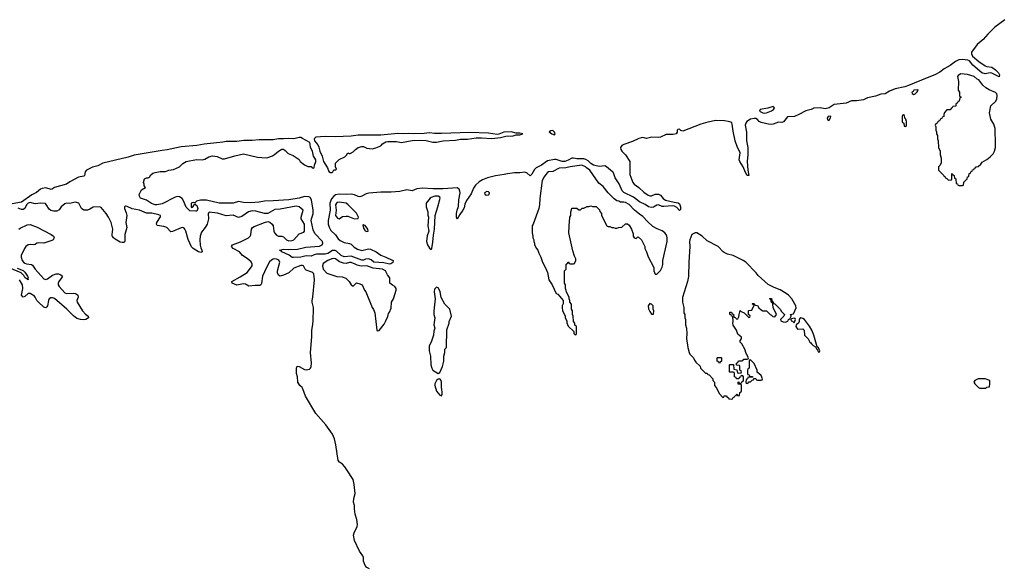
# Model space of a CAD drawing. Header units: inches. Extents: x 2293880 to 2522759, y 823965 to 1006879.
# Tile 253 of 256: x 2433171 to 2444512, y 928867 to 935183. Entities that reach past the tile are written whole.
import ezdxf

# ---------------------------------------------------------------- set-up
doc = ezdxf.new("R2010")
doc.units = ezdxf.units.IN
doc.header["$MEASUREMENT"] = 0
for name, color, linetype in [('C4932', 7, 'Continuous'), ('C4933', 7, 'Continuous'), ('C4943', 7, 'Continuous')]:
    doc.layers.add(name, color=color, linetype=linetype)

msp = doc.modelspace()

# ---------------------------------------------------------------- linework, layer by layer
at = {"layer": 'C4932', "color": 5, "elevation": 60}
msp.add_lwpolyline([(2437199, 928859), (2437170, 928876), (2437150, 928899), (2437129, 928950), (2437129, 928990), (2437123, 929010), (2437084, 929064), (2437027, 929187), (2437016, 929250), (2437023, 929277), (2437057, 929350), (2437061, 929370), (2437055, 929430), (2437035, 929490), (2437027, 929550), (2437026, 929590), (2437017, 929630), (2437020, 929670), (2437036, 929730), (2437023, 929830), (2437010, 929890), (2436940, 930000)], dxfattribs=at)
at = {"layer": 'C4933', "color": 5}
for points, elevation in [([(2438830, 933891), (2438747, 933890), (2438690, 933866), (2438670, 933863), (2438570, 933878), (2438350, 933885), (2438030, 933871), (2437950, 933872), (2437890, 933881), (2437830, 933871), (2437710, 933869), (2437650, 933873), (2437590, 933868), (2437528, 933872), (2437330, 933855), (2437070, 933855), (2436990, 933842), (2436805, 933835), (2436690, 933837), (2436580, 933830), (2436563, 933810), (2436565, 933790), (2436604, 933744), (2436617, 933717), (2436627, 933670), (2436653, 933613), (2436670, 933551), (2436718, 933478), (2436730, 933435), (2436750, 933423), (2436770, 933425), (2436778, 933430), (2436790, 933454), (2436810, 933454), (2436818, 933462), (2436808, 933488), (2436808, 933530), (2436850, 933572), (2436914, 933606), (2436935, 933625), (2436950, 933652), (2436964, 933644), (2436976, 933644), (2437010, 933662), (2437038, 933690), (2437068, 933710), (2437110, 933725), (2437130, 933725), (2437170, 933705), (2437230, 933698), (2437272, 933708), (2437329, 933731), (2437348, 933752), (2437370, 933767), (2437390, 933776), (2437410, 933779), (2437510, 933780), (2437570, 933768), (2437690, 933792), (2437790, 933796), (2437852, 933792), (2437930, 933775), (2437970, 933775), (2438050, 933787), (2438190, 933796), (2438250, 933808), (2438330, 933806), (2438430, 933824), (2438490, 933824), (2438610, 933816), (2438710, 933828), (2438770, 933844), (2438853, 933847), (2438890, 933858), (2438930, 933858), (2438966, 933870), (2438930, 933877), (2438890, 933876)], 40), ([(2439310, 933906), (2439290, 933905), (2439268, 933892), (2439299, 933870), (2439330, 933859), (2439337, 933870), (2439332, 933890)], 40), ([(2438550, 933204), (2438526, 933190), (2438530, 933174), (2438544, 933164), (2438570, 933165), (2438578, 933170), (2438582, 933190), (2438570, 933202)], 60), ([(2436850, 933083), (2436830, 933080), (2436818, 933070), (2436810, 933050), (2436816, 932990), (2436809, 932929), (2436830, 932899), (2436850, 932891), (2436890, 932918), (2436930, 932923), (2436950, 932921), (2437029, 932891), (2437070, 932894), (2437073, 932910), (2437050, 932957), (2436955, 933050), (2436930, 933069)], 60), ([(2437991, 933151), (2437954, 933150), (2437910, 933137), (2437898, 933130), (2437851, 933069), (2437851, 933030), (2437871, 932971), (2437872, 932932), (2437881, 932910), (2437871, 932810), (2437883, 932750), (2437865, 932695), (2437858, 932630), (2437870, 932591), (2437890, 932551), (2437910, 932536), (2437917, 932550), (2437930, 932622), (2437936, 932704), (2437949, 932770), (2437955, 932930), (2437989, 933030), (2438015, 933130), (2438010, 933139)], 60), ([(2437130, 932826), (2437122, 932818), (2437130, 932782), (2437150, 932752), (2437170, 932745), (2437186, 932750), (2437182, 932770), (2437150, 932814), (2437136, 932816)], 60), ([(2436790, 932434), (2436766, 932430), (2436722, 932410), (2436665, 932375), (2436657, 932350), (2436667, 932310), (2436710, 932263), (2436825, 932225), (2436884, 932224), (2436926, 932206), (2436966, 932170), (2436990, 932132), (2437010, 932114), (2437050, 932152), (2437090, 932142), (2437114, 932130), (2437142, 932070), (2437158, 932050), (2437231, 931871), (2437246, 931846), (2437261, 931810), (2437283, 931610), (2437290, 931601), (2437310, 931605), (2437370, 931678), (2437390, 931715), (2437410, 931765), (2437418, 931802), (2437430, 931816), (2437450, 931861), (2437455, 931930), (2437477, 931970), (2437509, 932070), (2437509, 932090), (2437492, 932112), (2437465, 932125), (2437433, 932150), (2437436, 932210), (2437407, 932247), (2437385, 932290), (2437350, 932310), (2437241, 932321), (2437170, 932351), (2437105, 932345), (2437057, 932357), (2437035, 932370), (2436990, 932386), (2436970, 932386), (2436930, 932377), (2436899, 932379), (2436855, 932395), (2436810, 932428)], 60), ([(2437970, 932104), (2437950, 932082), (2437944, 932050), (2437957, 931970), (2437941, 931830), (2437942, 931790), (2437951, 931750), (2437941, 931670), (2437951, 931630), (2437942, 931598), (2437938, 931550), (2437911, 931470), (2437886, 931430), (2437886, 931394), (2437888, 931370), (2437904, 931310), (2437908, 931208), (2437917, 931170), (2437931, 931150), (2437990, 931111), (2438010, 931122), (2438039, 931190), (2438055, 931250), (2438055, 931310), (2438066, 931350), (2438066, 931390), (2438086, 931410), (2438089, 931611), (2438118, 931690), (2438118, 931710), (2438146, 931770), (2438126, 931850), (2438068, 931908), (2438026, 931986), (2438015, 932050), (2438006, 932070), (2437990, 932095)], 60), ([(2438010, 931049), (2437990, 931044), (2437970, 931029), (2437951, 930990), (2437951, 930970), (2437970, 930905), (2438010, 930862), (2438030, 930854), (2438038, 930870), (2438038, 930890), (2438035, 930930), (2438029, 930950), (2438029, 931010), (2438024, 931030)], 60)]:
    msp.add_lwpolyline(points, close=True, dxfattribs=dict(at, elevation=elevation))
for points, elevation in [([(2440000, 933430), (2439930, 933490), (2439910, 933500), (2439850, 933494), (2439810, 933499), (2439781, 933510), (2439750, 933529), (2439718, 933558), (2439690, 933575), (2439670, 933581), (2439590, 933582), (2439550, 933590), (2439530, 933590), (2439490, 933565), (2439450, 933549), (2439421, 933550), (2439350, 933574), (2439330, 933575), (2439250, 933557), (2439180, 933510), (2439121, 933479), (2439101, 933459), (2439070, 933403), (2439050, 933386), (2439017, 933417), (2438990, 933426), (2438930, 933420), (2438870, 933420), (2438790, 933410), (2438750, 933399), (2438650, 933387), (2438558, 933362), (2438501, 933339), (2438462, 933318), (2438421, 933279), (2438398, 933242), (2438370, 933177), (2438317, 933103), (2438300, 933060), (2438290, 933018), (2438276, 932990), (2438239, 932941), (2438210, 932886), (2438201, 932910), (2438201, 932950), (2438208, 932990), (2438226, 933034), (2438230, 933111), (2438244, 933190), (2438242, 933210), (2438233, 933233), (2438210, 933247), (2438050, 933236), (2437930, 933236), (2437810, 933245), (2437746, 933234), (2437690, 933212), (2437630, 933223), (2437550, 933207), (2437450, 933196), (2437330, 933197), (2437194, 933186), (2437160, 933180), (2437110, 933151), (2437090, 933145), (2437070, 933146), (2437028, 933168), (2436990, 933176), (2436930, 933169), (2436850, 933173), (2436810, 933165), (2436788, 933152), (2436761, 933119), (2436745, 933070), (2436748, 932990), (2436723, 932870), (2436725, 932830), (2436735, 932795), (2436756, 932756), (2436810, 932708), (2436841, 932661), (2436862, 932642), (2436910, 932619), (2436970, 932608), (2436990, 932597), (2437024, 932564), (2437061, 932541), (2437110, 932527), (2437190, 932545), (2437210, 932540), (2437277, 932510), (2437332, 932472), (2437390, 932450), (2437410, 932436), (2437471, 932411), (2437470, 932388), (2437446, 932374), (2437430, 932370), (2437365, 932385), (2437250, 932390), (2437218, 932418), (2437190, 932430), (2437154, 932426), (2437130, 932416), (2437110, 932414), (2436990, 932459), (2436910, 932453), (2436872, 932470), (2436820, 932520), (2436806, 932526), (2436775, 932525), (2436721, 932490), (2436690, 932483), (2436590, 932484), (2436563, 932477), (2436530, 932460), (2436470, 932465), (2436410, 932449), (2436326, 932446), (2436310, 932447), (2436274, 932474), (2436192, 932510), (2436182, 932522), (2436165, 932530), (2436210, 932541), (2436270, 932537), (2436370, 932542), (2436466, 932566), (2436625, 932575), (2436655, 932590), (2436664, 932610), (2436659, 932630), (2436570, 932723), (2436550, 932762), (2436529, 932870), (2436531, 932890), (2436552, 932948), (2436550, 932990), (2436531, 933111), (2436515, 933135), (2436502, 933142), (2436450, 933148), (2436390, 933128), (2436271, 933110), (2436090, 933097), (2435990, 933094), (2435930, 933083), (2435830, 933074), (2435750, 933078), (2435690, 933090), (2435630, 933070), (2435470, 933072), (2435324, 933104), (2435253, 933107), (2435208, 933092), (2435190, 933073), (2435170, 933077), (2435147, 933070), (2435146, 933030), (2435150, 933022), (2435170, 933031), (2435190, 933062), (2435196, 933050), (2435210, 933044), (2435221, 933010), (2435210, 932978), (2435198, 932978), (2435130, 932984), (2435110, 933001), (2435090, 933023), (2435058, 933098), (2435043, 933123), (2435010, 933144), (2434990, 933146), (2434961, 933139), (2434810, 933064), (2434750, 933052), (2434730, 933053), (2434690, 933067), (2434630, 933107), (2434562, 933130), (2434549, 933150), (2434548, 933170), (2434554, 933186), (2434575, 933225), (2434618, 933250), (2434606, 933270), (2434606, 933290), (2434598, 933310), (2434608, 933350), (2434630, 933362), (2434650, 933362), (2434666, 933370), (2434683, 933397), (2434705, 933415), (2434730, 933425), (2434790, 933435), (2434850, 933435), (2434890, 933451), (2434942, 933458), (2435012, 933488), (2435050, 933526), (2435090, 933551), (2435207, 933573), (2435272, 933568), (2435302, 933578), (2435350, 933604), (2435390, 933614), (2435447, 933607), (2435503, 933583), (2435530, 933581), (2435650, 933616), (2435750, 933639), (2435910, 933599), (2436010, 933593), (2436030, 933595), (2436083, 933617), (2436105, 933630), (2436150, 933671), (2436190, 933691), (2436210, 933691), (2436230, 933678), (2436264, 933644), (2436319, 933619), (2436380, 933580), (2436390, 933572), (2436402, 933550), (2436450, 933512), (2436490, 933492), (2436530, 933494), (2436538, 933478), (2436550, 933474), (2436562, 933478), (2436566, 933510), (2436581, 933550), (2436581, 933570), (2436571, 933590), (2436554, 933610), (2436543, 933670), (2436520, 933710), (2436518, 933750), (2436511, 933770), (2436430, 933817), (2436410, 933825), (2436390, 933827), (2436330, 933812), (2436270, 933817), (2436210, 933811), (2436150, 933812), (2436090, 933800), (2435930, 933801), (2435850, 933793), (2435751, 933791), (2435670, 933782), (2435550, 933781), (2435510, 933773), (2435294, 933750), (2435210, 933735), (2435030, 933719), (2434870, 933684), (2434810, 933679), (2434490, 933622), (2434419, 933601), (2434130, 933530), (2434070, 933501), (2434010, 933485), (2433940, 933450), (2433924, 933430), (2433917, 933390), (2433910, 933381), (2433850, 933372), (2433750, 933318), (2433710, 933291), (2433570, 933251), (2433550, 933235), (2433532, 933228), (2433470, 933248), (2433430, 933241), (2433410, 933231), (2433365, 933195), (2433310, 933167), (2433190, 933082), (2432930, 933038)], 40), ([(2440000, 933138), (2439950, 933190), (2439890, 933261), (2439842, 933302), (2439738, 933450), (2439698, 933478), (2439689, 933490), (2439647, 933507), (2439511, 933490), (2439463, 933477), (2439386, 933474), (2439310, 933434), (2439262, 933430), (2439250, 933424), (2439230, 933401), (2439210, 933373), (2439189, 933330), (2439163, 933123), (2439159, 933050), (2439151, 933009), (2439085, 932830), (2439072, 932808), (2439072, 932730), (2439082, 932690), (2439082, 932670), (2439092, 932650), (2439092, 932630), (2439102, 932610), (2439102, 932590), (2439122, 932550), (2439138, 932530), (2439150, 932494), (2439172, 932450), (2439191, 932390), (2439226, 932326), (2439251, 932271), (2439265, 932190), (2439305, 932130), (2439352, 932032), (2439370, 932022), (2439390, 932002), (2439410, 931972), (2439431, 931951), (2439431, 931910), (2439421, 931890), (2439418, 931870), (2439422, 931830), (2439452, 931772), (2439453, 931753), (2439472, 931712), (2439473, 931693), (2439490, 931654), (2439553, 931593), (2439554, 931570), (2439570, 931554), (2439582, 931558), (2439586, 931570), (2439586, 931650), (2439567, 931667), (2439566, 931690), (2439548, 931708), (2439546, 931770), (2439538, 931790), (2439538, 931830), (2439528, 931850), (2439527, 931907), (2439508, 931930), (2439508, 931950), (2439498, 931970), (2439498, 931990), (2439468, 932048), (2439467, 932067), (2439458, 932090), (2439458, 932130), (2439448, 932150), (2439448, 932290), (2439466, 932310), (2439466, 932370), (2439482, 932378), (2439490, 932394), (2439498, 932378), (2439510, 932374), (2439550, 932374), (2439562, 932378), (2439578, 932410), (2439578, 932430), (2439560, 932460), (2439543, 932523), (2439495, 932730), (2439502, 932870), (2439509, 932890), (2439509, 932911), (2439518, 932930), (2439518, 932970), (2439527, 932993), (2439530, 933014), (2439587, 933013), (2439610, 932994), (2439630, 932994), (2439648, 933012), (2439667, 933013), (2439708, 933032), (2439727, 933033), (2439750, 933042), (2439770, 933034), (2439810, 933034), (2439850, 932994), (2439853, 932973), (2439872, 932950), (2439872, 932930), (2439934, 932810), (2439950, 932802), (2439970, 932802), (2439990, 932792), (2440000, 932792)], 60), ([(2436940, 930000), (2436917, 930037), (2436890, 930065), (2436856, 930090), (2436839, 930110), (2436813, 930290), (2436796, 930356), (2436772, 930412), (2436697, 930517), (2436583, 930650), (2436461, 930850), (2436433, 930933), (2436423, 930950), (2436399, 930970), (2436373, 931010), (2436369, 931070), (2436359, 931110), (2436359, 931170), (2436366, 931194), (2436390, 931191), (2436450, 931155), (2436470, 931153), (2436510, 931160), (2436521, 931170), (2436530, 931190), (2436531, 931230), (2436520, 931350), (2436534, 931530), (2436535, 931610), (2436545, 931650), (2436551, 931710), (2436555, 931870), (2436541, 931930), (2436541, 931950), (2436548, 931990), (2436565, 932190), (2436557, 932257), (2436549, 932270), (2436536, 932276), (2436470, 932298), (2436458, 932310), (2436440, 932350), (2436430, 932355), (2436410, 932353), (2436330, 932323), (2436270, 932270), (2436210, 932240), (2436170, 932230), (2436150, 932242), (2436139, 932270), (2436140, 932290), (2436167, 932390), (2436164, 932404), (2436150, 932419), (2436130, 932427), (2436110, 932430), (2436090, 932426), (2436070, 932415), (2436050, 932395), (2436012, 932330), (2435967, 932230), (2435955, 932145), (2435949, 932131), (2435937, 932123), (2435883, 932123), (2435810, 932116), (2435770, 932139), (2435750, 932143), (2435670, 932127), (2435617, 932150), (2435613, 932170), (2435710, 932222), (2435790, 932273), (2435842, 932338), (2435849, 932350), (2435850, 932370), (2435836, 932396), (2435792, 932432), (2435736, 932470), (2435703, 932510), (2435628, 932550), (2435612, 932570), (2435623, 932590), (2435714, 932626), (2435808, 932672), (2435826, 932690), (2435833, 932706), (2435842, 932770), (2435853, 932790), (2435870, 932803), (2435990, 932850), (2436030, 932858), (2436053, 932853), (2436080, 932830), (2436090, 932810), (2436097, 932750), (2436105, 932730), (2436130, 932701), (2436150, 932689), (2436190, 932690), (2436210, 932684), (2436245, 932650), (2436270, 932639), (2436310, 932641), (2436330, 932649), (2436390, 932719), (2436443, 932736), (2436451, 932749), (2436453, 932830), (2436414, 932890), (2436413, 932910), (2436437, 932990), (2436391, 933030), (2436356, 933036), (2436170, 933002), (2436110, 932996), (2436028, 932952), (2435990, 932952), (2435890, 932980), (2435850, 932982), (2435807, 932970), (2435730, 932919), (2435690, 932907), (2435630, 932933), (2435550, 932926), (2435450, 932957), (2435352, 932968), (2435341, 932950), (2435344, 932890), (2435331, 932830), (2435308, 932790), (2435265, 932735), (2435249, 932690), (2435245, 932650), (2435249, 932589), (2435257, 932557), (2435270, 932530), (2435272, 932510), (2435256, 932504), (2435230, 932512), (2435170, 932547), (2435150, 932569), (2435110, 932653), (2435083, 932750), (2435073, 932773), (2435064, 932784), (2435050, 932789), (2435030, 932785), (2434930, 932743), (2434910, 932742), (2434866, 932790), (2434830, 932803), (2434754, 932814), (2434745, 932830), (2434752, 932850), (2434793, 932913), (2434793, 932930), (2434775, 932935), (2434694, 932954), (2434630, 932957), (2434550, 932989), (2434466, 933006), (2434410, 933033), (2434390, 933036), (2434379, 933030), (2434379, 933010), (2434399, 932959), (2434404, 932930), (2434395, 932850), (2434403, 932790), (2434382, 932710), (2434382, 932630), (2434370, 932617), (2434350, 932617), (2434330, 932622), (2434270, 932656), (2434250, 932670), (2434242, 932682), (2434237, 932690), (2434237, 932710), (2434245, 932770), (2434225, 932850), (2434194, 932910), (2434168, 932950), (2434110, 933019), (2434090, 933029), (2434016, 933024), (2433979, 933001), (2433951, 932989), (2433911, 932991), (2433881, 933010), (2433853, 933070), (2433810, 933081), (2433750, 933067), (2433710, 933070), (2433690, 933063), (2433650, 933028), (2433627, 932993), (2433600, 932980), (2433562, 932978), (2433530, 932985), (2433510, 933000), (2433477, 933057), (2433467, 933066), (2433410, 933072), (2433350, 933063), (2433290, 933078), (2433270, 933070), (2433250, 933052), (2433229, 933011), (2433210, 932996), (2433190, 932996), (2433153, 933013)], 60), ([(2433159, 932770), (2433176, 932784), (2433257, 932823), (2433290, 932824), (2433373, 932793), (2433535, 932710), (2433562, 932690), (2433567, 932670), (2433556, 932650), (2433540, 932640), (2433450, 932611), (2433390, 932616), (2433370, 932610), (2433350, 932595), (2433331, 932590), (2433290, 932596), (2433270, 932590), (2433242, 932570), (2433226, 932550), (2433189, 932470), (2433189, 932450), (2433199, 932410), (2433213, 932390), (2433230, 932379), (2433250, 932371), (2433305, 932365), (2433317, 932357), (2433349, 932310), (2433450, 932199), (2433470, 932193), (2433490, 932200), (2433550, 932240), (2433590, 932258), (2433618, 932258), (2433646, 932246), (2433662, 932230), (2433654, 932210), (2433622, 932170), (2433615, 932150), (2433615, 932130), (2433624, 932110), (2433690, 932037), (2433710, 932031), (2433790, 932036), (2433813, 932030), (2433836, 932016), (2433841, 932010), (2433843, 931990), (2433829, 931950), (2433833, 931930), (2433893, 931833), (2433930, 931793), (2433959, 931770), (2433962, 931750), (2433931, 931730), (2433910, 931726), (2433870, 931731), (2433830, 931744), (2433790, 931774), (2433712, 931852), (2433570, 931972), (2433550, 931980), (2433530, 931980), (2433510, 931970), (2433502, 931950), (2433492, 931888), (2433484, 931876), (2433470, 931866), (2433450, 931873), (2433387, 931930), (2433370, 931950), (2433350, 931990), (2433340, 932000), (2433290, 932031), (2433269, 932031), (2433230, 931998), (2433210, 931990), (2433193, 932013), (2433206, 932090), (2433203, 932130), (2433169, 932190)], 60), ([(2433143, 932323), (2433210, 932295), (2433230, 932277), (2433260, 932230), (2433269, 932210), (2433265, 932205), (2433270, 932190), (2433259, 932199), (2433250, 932198), (2433230, 932214), (2433217, 932237), (2433199, 932259), (2433187, 932267), (2433005, 932345)], 40)]:
    msp.add_lwpolyline(points, dxfattribs=dict(at, elevation=elevation))
at = {"layer": 'C4943', "color": 5}
for points, elevation in [([(2444517, 935183), (2444404, 935096), (2444324, 935016), (2444270, 934954), (2444201, 934899), (2444136, 934810), (2444134, 934790), (2444145, 934765), (2444220, 934700), (2444290, 934653), (2444310, 934645), (2444370, 934636), (2444410, 934607), (2444447, 934570), (2444458, 934550), (2444454, 934526), (2444370, 934567), (2444350, 934570), (2444290, 934558), (2444252, 934570), (2444150, 934658), (2444110, 934709), (2444090, 934716), (2444030, 934723), (2443990, 934721), (2443950, 934702), (2443890, 934656), (2443821, 934619), (2443770, 934579), (2443712, 934548), (2443625, 934515), (2443410, 934425), (2443365, 934410), (2443254, 934386), (2443190, 934360), (2443141, 934330), (2443090, 934325), (2443030, 934302), (2442937, 934283), (2442890, 934262), (2442810, 934249), (2442751, 934249), (2442690, 934223), (2442553, 934207), (2442494, 934170), (2442450, 934155), (2442390, 934167), (2442317, 934163), (2442288, 934150), (2442225, 934135), (2442145, 934090), (2442097, 934070), (2442015, 934065), (2441970, 934009), (2441950, 933998), (2441910, 934002), (2441850, 933979), (2441810, 933977), (2441710, 933998), (2441688, 934010), (2441670, 934034), (2441650, 934045), (2441630, 934047), (2441590, 934037), (2441548, 934012), (2441533, 933990), (2441526, 933970), (2441541, 933890), (2441541, 933790), (2441559, 933710), (2441558, 933630), (2441549, 933550), (2441556, 933450), (2441570, 933390), (2441550, 933390), (2441530, 933424), (2441504, 933490), (2441466, 933550), (2441459, 933570), (2441470, 933650), (2441463, 933670), (2441439, 933710), (2441412, 933790), (2441390, 933898), (2441379, 933979), (2441374, 933994), (2441363, 934003), (2441332, 934012), (2441290, 934020), (2441190, 934023), (2441096, 934004), (2441018, 933982), (2440810, 933899), (2440787, 933907), (2440770, 933923), (2440750, 933920), (2440743, 933910), (2440745, 933890), (2440731, 933869), (2440697, 933863), (2440619, 933861), (2440550, 933832), (2440530, 933828), (2440451, 933829), (2440390, 933814), (2440350, 933825), (2440330, 933824), (2440303, 933817), (2440230, 933782), (2440130, 933748), (2440105, 933735), (2440092, 933710), (2440096, 933690), (2440108, 933668), (2440150, 933629), (2440198, 933550), (2440199, 933399), (2440235, 933310), (2440249, 933289), (2440301, 933250), (2440358, 933198), (2440410, 933163), (2440430, 933156), (2440450, 933157), (2440490, 933174), (2440530, 933174), (2440550, 933164), (2440583, 933123), (2440610, 933104), (2440710, 933081), (2440756, 933076), (2440770, 933065), (2440782, 933030), (2440782, 932998), (2440770, 932985), (2440739, 933019), (2440715, 933035), (2440690, 933041), (2440590, 933031), (2440570, 933034), (2440529, 933051), (2440510, 933049), (2440470, 933024), (2440450, 933021), (2440414, 933030), (2440376, 933056), (2440310, 933087), (2440239, 933139), (2440130, 933194), (2440110, 933213), (2440075, 933295), (2440030, 933361), (2440015, 933410), (2440006, 933426), (2440000, 933430)], 40), ([(2440000, 932792), (2440012, 932792), (2440030, 932782), (2440050, 932782), (2440070, 932792), (2440107, 932793), (2440150, 932832), (2440170, 932832), (2440190, 932818), (2440218, 932770), (2440237, 932717), (2440238, 932690), (2440250, 932672), (2440270, 932665), (2440290, 932682), (2440300, 932680), (2440332, 932650), (2440372, 932570), (2440372, 932550), (2440392, 932510), (2440410, 932454), (2440474, 932330), (2440474, 932290), (2440490, 932254), (2440510, 932254), (2440550, 932294), (2440570, 932334), (2440577, 932363), (2440579, 932410), (2440629, 932631), (2440629, 932670), (2440625, 932690), (2440617, 932710), (2440601, 932730), (2440570, 932752), (2440515, 932775), (2440464, 932804), (2440401, 932861), (2440350, 932917), (2440310, 932944), (2440252, 932992), (2440190, 933056), (2440150, 933077), (2440130, 933082), (2440090, 933082), (2440072, 933092), (2440050, 933097), (2440019, 933119), (2440000, 933138)], 60)]:
    msp.add_lwpolyline(points, dxfattribs=dict(at, elevation=elevation))
for points, elevation in [([(2444010, 934558), (2443980, 934540), (2443972, 934530), (2443985, 934470), (2443982, 934370), (2443994, 934350), (2443994, 934310), (2443998, 934298), (2444014, 934290), (2443998, 934282), (2443993, 934247), (2443978, 934242), (2443973, 934227), (2443954, 934210), (2443953, 934187), (2443918, 934182), (2443913, 934167), (2443898, 934162), (2443890, 934146), (2443850, 934146), (2443824, 934116), (2443814, 934090), (2443814, 934070), (2443798, 934062), (2443793, 934047), (2443778, 934042), (2443773, 934027), (2443758, 934022), (2443753, 934007), (2443738, 934002), (2443733, 933987), (2443718, 933982), (2443714, 933970), (2443722, 933950), (2443722, 933910), (2443732, 933892), (2443732, 933870), (2443742, 933850), (2443742, 933810), (2443752, 933790), (2443754, 933710), (2443774, 933670), (2443774, 933630), (2443785, 933590), (2443784, 933536), (2443774, 933510), (2443754, 933490), (2443754, 933450), (2443814, 933390), (2443818, 933378), (2443830, 933374), (2443838, 933358), (2443850, 933354), (2443870, 933334), (2443902, 933338), (2443906, 933350), (2443906, 933410), (2443910, 933414), (2443918, 933398), (2443934, 933390), (2443938, 933358), (2443952, 933352), (2443958, 933298), (2443973, 933293), (2443978, 933278), (2443990, 933274), (2444030, 933274), (2444042, 933278), (2444047, 933313), (2444086, 933350), (2444087, 933373), (2444102, 933378), (2444107, 933413), (2444122, 933418), (2444127, 933433), (2444142, 933438), (2444147, 933453), (2444162, 933458), (2444167, 933473), (2444182, 933478), (2444186, 933490), (2444210, 933494), (2444240, 933520), (2444256, 933544), (2444310, 933572), (2444350, 933605), (2444382, 933638), (2444399, 933670), (2444409, 933710), (2444412, 933748), (2444406, 933930), (2444390, 933982), (2444357, 934037), (2444342, 934110), (2444358, 934190), (2444410, 934242), (2444424, 934270), (2444429, 934310), (2444424, 934330), (2444410, 934344), (2444336, 934376), (2444300, 934400), (2444264, 934430), (2444219, 934490), (2444198, 934498), (2444164, 934530), (2444087, 934553)], 60), ([(2443515, 934375), (2443470, 934371), (2443464, 934356), (2443445, 934350), (2443450, 934334), (2443470, 934322), (2443486, 934330), (2443510, 934354), (2443518, 934370)], 60), ([(2441850, 934185), (2441790, 934165), (2441698, 934150), (2441691, 934130), (2441730, 934111), (2441750, 934108), (2441771, 934111), (2441830, 934133), (2441854, 934150), (2441864, 934170)], 40), ([(2442512, 934072), (2442482, 934070), (2442472, 934050), (2442474, 934030), (2442490, 934022), (2442495, 934025), (2442510, 934054), (2442515, 934070)], 60), ([(2443350, 934086), (2443338, 934082), (2443334, 934070), (2443334, 934010), (2443338, 933998), (2443354, 933990), (2443358, 933958), (2443370, 933954), (2443382, 933958), (2443386, 933970), (2443386, 934010), (2443376, 934036), (2443366, 934050), (2443362, 934082)], 60), ([(2440970, 932729), (2440950, 932729), (2440911, 932710), (2440891, 932650), (2440887, 932630), (2440891, 932570), (2440878, 932390), (2440873, 932227), (2440864, 932170), (2440805, 931985), (2440805, 931930), (2440822, 931870), (2440822, 931810), (2440831, 931790), (2440831, 931750), (2440838, 931730), (2440841, 931670), (2440851, 931630), (2440855, 931570), (2440851, 931511), (2440866, 931410), (2440881, 931350), (2440890, 931332), (2440931, 931291), (2440942, 931262), (2440960, 931240), (2441010, 931194), (2441014, 931170), (2441070, 931114), (2441090, 931114), (2441098, 931098), (2441113, 931093), (2441154, 931050), (2441154, 931030), (2441174, 931010), (2441174, 930970), (2441194, 930950), (2441230, 930874), (2441270, 930834), (2441282, 930838), (2441287, 930853), (2441310, 930854), (2441318, 930838), (2441334, 930830), (2441338, 930818), (2441370, 930814), (2441382, 930818), (2441387, 930833), (2441402, 930838), (2441407, 930853), (2441422, 930858), (2441430, 930874), (2441438, 930858), (2441450, 930854), (2441462, 930858), (2441466, 930890), (2441482, 930898), (2441486, 930910), (2441486, 930970), (2441482, 930982), (2441447, 930987), (2441446, 931010), (2441453, 931013), (2441458, 930998), (2441470, 930994), (2441482, 930998), (2441487, 931013), (2441502, 931018), (2441506, 931030), (2441506, 931070), (2441502, 931082), (2441490, 931086), (2441478, 931082), (2441473, 931067), (2441458, 931062), (2441453, 931047), (2441427, 931047), (2441422, 931062), (2441406, 931070), (2441406, 931110), (2441402, 931122), (2441390, 931126), (2441350, 931126), (2441346, 931130), (2441346, 931210), (2441350, 931214), (2441393, 931213), (2441398, 931158), (2441433, 931153), (2441438, 931118), (2441450, 931114), (2441482, 931118), (2441486, 931130), (2441482, 931142), (2441466, 931150), (2441466, 931190), (2441462, 931202), (2441427, 931207), (2441426, 931230), (2441442, 931238), (2441450, 931254), (2441490, 931254), (2441502, 931258), (2441510, 931274), (2441550, 931274), (2441562, 931278), (2441566, 931290), (2441540, 931340), (2441522, 931390), (2441488, 931450), (2441468, 931470), (2441468, 931490), (2441486, 931510), (2441486, 931530), (2441470, 931538), (2441443, 931563), (2441429, 931610), (2441390, 931666), (2441384, 931690), (2441389, 931710), (2441386, 931766), (2441368, 931770), (2441366, 931786), (2441350, 931788), (2441350, 931814), (2441370, 931814), (2441378, 931798), (2441393, 931793), (2441398, 931758), (2441413, 931753), (2441430, 931734), (2441442, 931738), (2441456, 931764), (2441458, 931790), (2441470, 931834), (2441482, 931822), (2441514, 931810), (2441570, 931754), (2441582, 931758), (2441586, 931770), (2441582, 931782), (2441566, 931786), (2441566, 931830), (2441570, 931834), (2441602, 931838), (2441626, 931890), (2441622, 931902), (2441606, 931910), (2441610, 931914), (2441630, 931914), (2441638, 931898), (2441671, 931891), (2441685, 931865), (2441710, 931842), (2441730, 931832), (2441772, 931832), (2441814, 931790), (2441830, 931782), (2441846, 931766), (2441870, 931762), (2441888, 931790), (2441848, 931868), (2441847, 931907), (2441842, 931922), (2441830, 931926), (2441822, 931962), (2441809, 931969), (2441810, 931974), (2441830, 931974), (2441838, 931938), (2441850, 931934), (2441854, 931914), (2441870, 931912), (2441931, 931851), (2441945, 931825), (2441982, 931790), (2441974, 931770), (2441934, 931730), (2441938, 931718), (2441964, 931704), (2441990, 931702), (2442022, 931718), (2442028, 931732), (2442042, 931738), (2442058, 931770), (2442058, 931778), (2442046, 931790), (2442082, 931798), (2442115, 931865), (2442112, 931890), (2442064, 931970), (2442026, 932010), (2442001, 932030), (2441930, 932073), (2441860, 932100), (2441793, 932133), (2441678, 932238), (2441653, 932270), (2441536, 932390), (2441505, 932410), (2441390, 932467), (2441325, 932485), (2441284, 932504), (2441272, 932512), (2441217, 932570), (2441090, 932637), (2441030, 932690)], 60), ([(2440430, 931915), (2440411, 931890), (2440415, 931855), (2440430, 931822), (2440450, 931792), (2440470, 931794), (2440475, 931830), (2440469, 931850), (2440468, 931890), (2440450, 931908)], 60), ([(2442090, 931746), (2442062, 931738), (2442054, 931730), (2442058, 931718), (2442073, 931713), (2442090, 931694), (2442106, 931730), (2442102, 931742)], 60), ([(2442170, 931749), (2442158, 931742), (2442151, 931730), (2442151, 931710), (2442142, 931690), (2442114, 931670), (2442112, 931650), (2442130, 931622), (2442190, 931625), (2442198, 931618), (2442205, 931610), (2442211, 931550), (2442251, 931510), (2442272, 931472), (2442284, 931464), (2442292, 931450), (2442310, 931432), (2442338, 931418), (2442350, 931394), (2442354, 931394), (2442370, 931354), (2442382, 931358), (2442386, 931370), (2442370, 931406), (2442358, 931418), (2442319, 931550), (2442295, 931610), (2442270, 931655), (2442212, 931732), (2442190, 931744)], 60), ([(2441230, 931226), (2441222, 931242), (2441206, 931250), (2441206, 931290), (2441210, 931294), (2441250, 931294), (2441254, 931290), (2441254, 931250), (2441238, 931242)], 60), ([(2441590, 931266), (2441578, 931262), (2441574, 931250), (2441574, 931170), (2441558, 931162), (2441554, 931150), (2441554, 931110), (2441558, 931098), (2441573, 931093), (2441578, 931078), (2441610, 931074), (2441614, 931066), (2441570, 931066), (2441558, 931062), (2441553, 931047), (2441538, 931042), (2441534, 931010), (2441538, 930998), (2441550, 930994), (2441562, 930998), (2441567, 931013), (2441590, 931014), (2441607, 931033), (2441622, 931038), (2441626, 931054), (2441650, 931054), (2441658, 931038), (2441670, 931034), (2441710, 931034), (2441722, 931038), (2441726, 931050), (2441710, 931086), (2441667, 931127), (2441666, 931150), (2441630, 931226)], 60), ([(2444230, 931049), (2444210, 931049), (2444172, 931030), (2444162, 931010), (2444172, 930990), (2444214, 930950), (2444230, 930942), (2444290, 930942), (2444298, 930942), (2444310, 930954), (2444342, 930958), (2444347, 930993), (2444346, 931030), (2444290, 931048)], 60)]:
    msp.add_lwpolyline(points, close=True, dxfattribs=dict(at, elevation=elevation))

doc.saveas('drawing.dxf')
